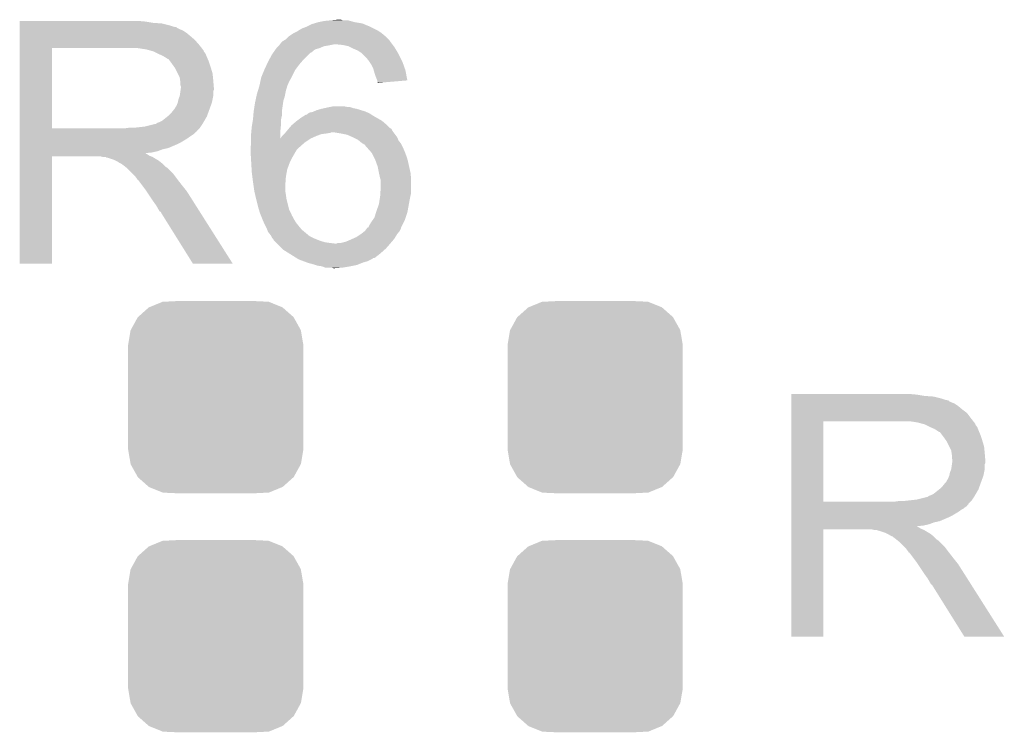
# Model space of a CAD drawing. Extents: x -1.3 to 24.2, y -3.9 to 53.4.
# Tile 24 of 33: x 10.6 to 14.6, y 31.5 to 34.4. Entities that reach past the tile are written whole.
import ezdxf

# ---------------------------------------------------------------- set-up
doc = ezdxf.new("R2010")
doc.units = 0
doc.layers.get('0').update_dxf_attribs({"linetype": 'CONTINUOUS'})
doc.layers.add('DAC_24_CLICK_V100_GTO', color=14, linetype='CONTINUOUS')
doc.layers.add('DAC_24_CLICK_V100_GTS', color=12, linetype='CONTINUOUS')

# ---------------------------------------------------------------- blocks, each defined once
blk = doc.blocks.new('CUSTOM_68')
for points in [[(-0.312264, 0.321732), (-0.26893, 0.360448), (0.312592, 0.321732), (0.268592, 0.360448)], [(-0.26893, 0.360448), (-0.267216, 0.361152), (0.268592, 0.360448), (0.26779, 0.361152)], [(-0.267216, 0.361152), (-0.213724, 0.383108), (0.26779, 0.361152), (0.21312, 0.383108)], [(-0.213724, 0.383108), (-0.20803, 0.383392), (0.21312, 0.383108), (0.212412, 0.383392)], [(-0.20803, 0.383392), (-0.154122, 0.38608), (0.212412, 0.383392), (0.154132, 0.38608)], [(-0.341452, 0.269636), (-0.313432, 0.320688), (0.341702, 0.269636), (0.313176, 0.320688)], [(-0.313432, 0.320688), (-0.312264, 0.321732), (0.313176, 0.320688), (0.312592, 0.321732)], [(-0.35179, 0.21082), (-0.342144, 0.268372), (0.35179, 0.21082), (0.34192, 0.268372)], [(-0.342144, 0.268372), (-0.341452, 0.269636), (0.34192, 0.268372), (0.341702, 0.269636)], [(-0.35179, 0.20955), (-0.35179, 0.21082), (0.35179, 0.20955), (0.35179, 0.21082)], [(-0.35179, -0.20955), (-0.35179, 0.20955), (0.35179, -0.20955), (0.35179, 0.20955)], [(-0.35179, -0.21082), (-0.35179, -0.20955), (0.35179, -0.21082), (0.35179, -0.20955)], [(-0.34192, -0.268358), (-0.35179, -0.21082), (0.342148, -0.268358), (0.35179, -0.21082)], [(-0.341702, -0.269636), (-0.34192, -0.268358), (0.341446, -0.269636), (0.342148, -0.268358)], [(-0.313184, -0.320676), (-0.341702, -0.269636), (0.31344, -0.320676), (0.341446, -0.269636)], [(-0.312594, -0.321732), (-0.313184, -0.320676), (0.312258, -0.321732), (0.31344, -0.320676)], [(-0.268602, -0.36044), (-0.312594, -0.321732), (0.26894, -0.36044), (0.312258, -0.321732)], [(-0.267792, -0.361154), (-0.268602, -0.36044), (0.2672, -0.361154), (0.26894, -0.36044)], [(-0.213136, -0.383104), (-0.267792, -0.361154), (0.213734, -0.383104), (0.2672, -0.361154)], [(-0.212414, -0.383394), (-0.213136, -0.383104), (0.207926, -0.383394), (0.213734, -0.383104)], [(-0.154122, -0.38608), (-0.212414, -0.383394), (0.154132, -0.38608), (0.207926, -0.383394)]]:
    blk.add_solid(points)

msp = doc.modelspace()

# ---------------------------------------------------------------- linework, layer by layer
at = {"layer": 'DAC_24_CLICK_V100_GTO'}
for points in [[(10.642628, 34.37382), (10.64263, 34.37636), (11.14806, 34.37382), (11.12012, 34.37636)], [(10.642628, 34.36874), (10.642628, 34.37382), (11.178538, 34.36874), (11.14806, 34.37382)], [(10.642628, 34.3662), (10.642628, 34.36874), (11.2141, 34.3662), (11.178538, 34.36874)], [(11.824536, 34.366198), (11.841478, 34.37128), (12.019282, 34.366198), (11.9888, 34.37128)], [(11.841478, 34.37128), (11.866878, 34.37636), (11.9888, 34.37128), (11.970176, 34.37636)], [(11.866878, 34.37636), (11.89228, 34.3789), (11.970176, 34.37636), (11.960864, 34.3789)], [(11.89228, 34.3789), (11.920196, 34.381438), (11.940544, 34.3789), (11.932922, 34.381438)], [(11.920196, 34.381438), (11.920218, 34.38144), (11.932922, 34.381438), (11.920218, 34.38144)], [(10.642628, 34.35858), (10.642628, 34.3662), (11.244578, 34.35858), (11.2141, 34.3662)], [(10.642628, 34.3535), (10.642628, 34.35858), (11.259822, 34.3535), (11.244578, 34.35858)], [(10.642628, 34.35096), (10.642628, 34.3535), (11.272522, 34.35096), (11.259822, 34.3535)], [(10.642628, 34.35093), (10.642628, 34.35096), (11.27506, 34.35093), (11.272522, 34.35096)], [(10.642628, 34.348414), (10.642628, 34.35093), (11.275082, 34.348414), (11.27506, 34.35093)], [(10.642628, 34.34334), (10.642628, 34.348414), (11.28522, 34.34334), (11.275082, 34.348414)], [(10.642628, 34.338258), (10.642628, 34.34334), (11.297922, 34.338258), (11.28522, 34.34334)], [(10.642628, 34.3281), (10.642628, 34.338258), (11.31316, 34.3281), (11.297922, 34.338258)], [(10.642628, 34.3154), (10.642628, 34.3281), (11.3284, 34.3154), (11.31316, 34.3281)], [(11.739882, 34.32556), (11.74496, 34.3281), (12.09853, 34.32556), (12.09548, 34.3281)], [(11.74496, 34.3281), (11.755118, 34.33318), (12.09548, 34.3281), (12.08786, 34.33318)], [(11.755118, 34.33318), (11.763238, 34.338258), (12.08786, 34.33318), (12.080242, 34.338258)], [(11.763238, 34.338258), (11.77543, 34.34588), (12.080242, 34.338258), (12.065, 34.34588)], [(11.77543, 34.34588), (11.79576, 34.3535), (12.065, 34.34588), (12.04976, 34.3535)], [(11.79576, 34.3535), (11.816082, 34.363662), (12.04976, 34.3535), (12.02537, 34.363662)], [(11.816082, 34.363662), (11.824536, 34.366198), (12.02537, 34.363662), (12.019282, 34.366198)], [(10.642626, 34.30016), (10.642628, 34.3154), (11.346182, 34.30016), (11.3284, 34.3154)], [(10.642626, 34.279842), (10.642626, 34.30016), (11.36396, 34.279842), (11.346182, 34.30016)], [(11.68781, 34.28238), (11.691622, 34.28746), (12.139296, 34.28238), (12.135486, 34.28746)], [(11.691622, 34.28746), (11.69416, 34.29), (12.135486, 34.28746), (12.13358, 34.29)], [(11.69416, 34.29), (11.699242, 34.295082), (12.13358, 34.29), (12.130192, 34.295082)], [(11.699242, 34.295082), (11.703472, 34.29762), (12.130192, 34.295082), (12.1285, 34.29762)], [(11.703472, 34.29762), (11.711942, 34.302702), (12.1285, 34.29762), (12.123418, 34.302702)], [(11.711942, 34.302702), (11.72464, 34.3154), (12.123418, 34.302702), (12.11072, 34.3154)], [(11.72464, 34.3154), (11.724642, 34.315402), (12.11072, 34.3154), (12.110718, 34.315402)], [(11.724642, 34.315402), (11.739882, 34.32556), (12.110718, 34.315402), (12.09853, 34.32556)], [(10.642616, 33.944586), (10.642626, 34.267112), (10.772144, 33.944586), (10.772142, 34.267112)], [(10.642626, 34.26714), (10.642626, 34.279842), (11.373842, 34.26714), (11.36396, 34.279842)], [(10.642626, 34.267112), (10.642626, 34.26714), (10.772142, 34.267112), (11.07948, 34.26714)], [(11.150602, 34.26206), (11.117582, 34.26714), (11.377792, 34.26206), (11.373842, 34.26714)], [(11.169214, 34.256984), (11.150602, 34.26206), (11.38174, 34.256984), (11.377792, 34.26206)], [(11.17854, 34.25444), (11.169214, 34.256984), (11.381744, 34.25444), (11.38174, 34.256984)], [(11.178552, 34.254434), (11.17854, 34.25444), (11.381744, 34.254434), (11.381744, 34.25444)], [(11.198844, 34.244288), (11.178552, 34.254434), (11.38936, 34.244288), (11.381744, 34.254434)], [(11.656062, 34.241742), (11.66139, 34.249354), (11.803382, 34.241742), (11.810994, 34.249354)], [(11.66139, 34.249354), (11.661394, 34.24936), (11.810994, 34.249354), (11.813542, 34.24936)], [(11.661394, 34.24936), (11.670282, 34.262058), (11.813542, 34.24936), (11.828778, 34.262058)], [(11.670282, 34.262058), (11.673838, 34.267138), (11.828778, 34.262058), (11.84656, 34.267138)], [(11.673838, 34.267138), (11.673842, 34.267142), (11.84656, 34.267138), (11.846568, 34.267142)], [(11.673842, 34.267142), (11.681456, 34.274758), (11.846568, 34.267142), (11.864338, 34.274758)], [(11.681456, 34.274758), (11.683998, 34.2773), (11.864338, 34.274758), (11.87958, 34.2773)], [(11.683998, 34.2773), (11.684, 34.277302), (11.87958, 34.2773), (11.879588, 34.277302)], [(11.684, 34.277302), (11.68781, 34.28238), (11.879588, 34.277302), (11.904978, 34.28238)], [(11.940538, 34.27984), (11.915142, 34.28238), (12.141202, 34.27984), (12.139296, 34.28238)], [(11.963398, 34.274762), (11.940538, 34.27984), (12.14501, 34.274762), (12.141202, 34.27984)], [(11.973566, 34.269678), (11.963398, 34.274762), (12.148822, 34.269678), (12.14501, 34.274762)], [(11.98372, 34.2646), (11.973566, 34.269678), (12.15187, 34.2646), (12.148822, 34.269678)], [(12.001508, 34.25698), (11.98372, 34.2646), (12.156442, 34.25698), (12.15187, 34.2646)], [(12.01674, 34.24682), (12.001508, 34.25698), (12.162538, 34.24682), (12.156442, 34.25698)], [(11.19886, 34.24428), (11.198844, 34.244288), (11.389364, 34.24428), (11.38936, 34.244288)], [(11.21664, 34.23666), (11.19886, 34.24428), (11.39241, 34.23666), (11.389364, 34.24428)], [(11.22511, 34.23158), (11.21664, 34.23666), (11.39444, 34.23158), (11.39241, 34.23666)], [(11.22934, 34.229042), (11.22511, 34.23158), (11.395528, 34.229042), (11.39444, 34.23158)], [(11.236964, 34.22396), (11.22934, 34.229042), (11.397706, 34.22396), (11.395528, 34.229042)], [(11.239504, 34.223952), (11.236964, 34.22396), (11.39771, 34.223952), (11.397706, 34.22396)], [(11.24712, 34.2138), (11.239504, 34.223952), (11.40206, 34.2138), (11.39771, 34.223952)], [(11.25474, 34.20364), (11.24712, 34.2138), (11.405448, 34.20364), (11.40206, 34.2138)], [(11.634958, 34.201102), (11.64082, 34.2138), (11.76528, 34.201102), (11.776164, 34.2138)], [(11.64082, 34.2138), (11.64359, 34.21888), (11.776164, 34.2138), (11.78052, 34.21888)], [(11.64359, 34.21888), (11.656062, 34.241742), (11.78052, 34.21888), (11.803382, 34.241742)], [(12.01928, 34.24428), (12.01674, 34.24682), (12.16406, 34.24428), (12.162538, 34.24682)], [(12.03452, 34.22904), (12.01928, 34.24428), (12.17168, 34.22904), (12.16406, 34.24428)], [(12.04468, 34.21634), (12.03452, 34.22904), (12.17803, 34.21634), (12.17168, 34.22904)], [(12.046376, 34.213798), (12.04468, 34.21634), (12.1793, 34.213798), (12.17803, 34.21634)], [(12.054838, 34.201102), (12.046376, 34.213798), (12.183836, 34.201102), (12.1793, 34.213798)], [(11.263808, 34.19094), (11.25474, 34.20364), (11.40968, 34.19094), (11.405448, 34.20364)], [(11.26744, 34.18585), (11.263808, 34.19094), (11.411208, 34.18585), (11.40968, 34.19094)], [(11.277598, 34.165538), (11.26744, 34.18585), (11.4173, 34.165538), (11.411208, 34.18585)], [(11.614996, 34.15538), (11.625578, 34.180778), (11.73734, 34.15538), (11.75004, 34.180778)], [(11.625578, 34.180778), (11.62558, 34.18078), (11.75004, 34.180778), (11.75004, 34.18078)], [(11.62558, 34.18078), (11.634958, 34.201102), (11.75004, 34.18078), (11.76528, 34.201102)], [(12.06246, 34.18586), (12.054838, 34.201102), (12.189278, 34.18586), (12.183836, 34.201102)], [(12.064638, 34.178238), (12.06246, 34.18586), (12.192, 34.178238), (12.189278, 34.18586)], [(12.06754, 34.16808), (12.064638, 34.178238), (12.193898, 34.16808), (12.192, 34.178238)], [(11.28522, 34.150296), (11.277598, 34.165538), (11.418826, 34.150296), (11.4173, 34.165538)], [(11.286672, 34.14014), (11.28522, 34.150296), (11.41984, 34.14014), (11.418826, 34.150296)], [(11.28776, 34.132518), (11.286672, 34.14014), (11.420476, 34.132518), (11.41984, 34.14014)], [(11.287762, 34.119818), (11.28776, 34.132518), (11.421534, 34.119818), (11.420476, 34.132518)], [(11.60798, 34.127434), (11.612882, 34.150302), (11.7221, 34.127434), (11.73457, 34.150302)], [(11.612882, 34.150302), (11.614996, 34.15538), (11.73457, 34.150302), (11.73734, 34.15538)], [(12.07262, 34.152838), (12.06754, 34.16808), (12.196744, 34.152838), (12.193898, 34.16808)], [(12.077698, 34.140142), (12.07262, 34.152838), (12.199114, 34.140142), (12.196744, 34.152838)], [(12.078336, 34.137598), (12.077698, 34.140142), (12.199588, 34.137598), (12.199114, 34.140142)], [(12.08024, 34.129982), (12.078336, 34.137598), (12.109822, 34.129982), (12.199588, 34.137598)], [(12.08024, 34.127472), (12.08024, 34.129982), (12.08024, 34.127472), (12.109822, 34.129982)], [(11.285218, 34.074098), (11.28812, 34.094416), (11.41984, 34.074098), (11.41984, 34.094416)], [(11.2903, 34.112196), (11.287762, 34.119818), (11.42217, 34.112196), (11.421534, 34.119818)], [(11.28812, 34.094416), (11.288846, 34.099496), (11.41984, 34.094416), (11.422378, 34.099496)], [(11.288846, 34.099496), (11.2903, 34.10966), (11.422378, 34.099496), (11.422378, 34.10966)], [(11.2903, 34.109662), (11.2903, 34.112196), (11.42238, 34.109662), (11.42217, 34.112196)], [(11.2903, 34.10966), (11.2903, 34.109662), (11.422378, 34.10966), (11.42238, 34.109662)], [(11.5951, 34.081718), (11.599788, 34.096958), (11.70889, 34.081718), (11.71194, 34.096958)], [(11.599788, 34.096958), (11.602134, 34.104582), (11.71194, 34.096958), (11.71448, 34.104582)], [(11.602134, 34.104582), (11.605258, 34.114738), (11.71448, 34.104582), (11.717018, 34.114738)], [(11.605258, 34.114738), (11.60526, 34.11474), (11.717018, 34.114738), (11.717018, 34.11474)], [(11.60526, 34.11474), (11.607436, 34.124896), (11.717018, 34.11474), (11.722098, 34.124896)], [(11.607436, 34.124896), (11.60798, 34.127434), (11.722098, 34.124896), (11.7221, 34.127434)], [(11.277598, 34.0487), (11.28014, 34.061398), (11.414758, 34.0487), (11.417298, 34.061398)], [(11.28014, 34.061398), (11.285218, 34.074098), (11.417298, 34.061398), (11.41984, 34.074098)], [(11.58748, 34.04616), (11.589656, 34.056318), (11.700328, 34.04616), (11.70178, 34.056318)], [(11.589656, 34.056318), (11.592922, 34.07156), (11.70178, 34.056318), (11.706858, 34.07156)], [(11.592922, 34.07156), (11.5951, 34.081718), (11.706858, 34.07156), (11.70889, 34.081718)], [(11.2522, 34.00806), (11.262358, 34.020758), (11.39998, 34.00806), (11.404598, 34.020758)], [(11.262358, 34.020758), (11.264898, 34.0233), (11.404598, 34.020758), (11.405522, 34.0233)], [(11.264898, 34.0233), (11.26744, 34.028378), (11.405522, 34.0233), (11.407368, 34.028378)], [(11.26744, 34.028378), (11.272518, 34.03599), (11.407368, 34.028378), (11.410136, 34.03599)], [(11.272518, 34.03599), (11.277598, 34.048698), (11.410136, 34.03599), (11.414756, 34.048698)], [(11.277598, 34.048698), (11.277598, 34.0487), (11.414756, 34.048698), (11.414758, 34.0487)], [(11.58134, 34.000438), (11.5824, 34.01314), (11.6967, 34.000438), (11.6967, 34.01314)], [(11.5824, 34.01314), (11.583572, 34.020758), (11.6967, 34.01314), (11.6967, 34.020758)], [(11.583572, 34.020758), (11.58748, 34.04616), (11.6967, 34.020758), (11.700328, 34.04616)], [(11.818622, 34.010602), (11.824542, 34.01314), (12.035364, 34.010602), (12.029442, 34.01314)], [(11.824542, 34.01314), (11.8364, 34.018222), (12.029442, 34.01314), (12.012926, 34.018222)], [(11.8364, 34.018222), (11.854178, 34.0233), (12.012926, 34.018222), (11.996422, 34.0233)], [(11.854178, 34.0233), (11.865608, 34.02584), (11.996422, 34.0233), (11.983722, 34.02584)], [(11.865608, 34.02584), (11.87704, 34.02838), (11.983722, 34.02584), (11.9761, 34.02838)], [(11.87704, 34.02838), (11.88973, 34.030918), (11.9761, 34.02838), (11.968482, 34.030918)], [(11.88973, 34.030918), (11.88974, 34.03092), (11.968482, 34.030918), (11.958322, 34.03092)], [(11.88974, 34.03092), (11.902442, 34.03346), (11.958322, 34.03092), (11.945622, 34.03346)], [(11.203938, 33.96996), (11.21409, 33.975038), (11.381106, 33.96996), (11.384068, 33.975038)], [(11.21409, 33.975038), (11.236322, 33.992818), (11.384068, 33.975038), (11.39444, 33.992818)], [(11.236322, 33.992818), (11.239498, 33.995358), (11.39444, 33.992818), (11.395362, 33.995358)], [(11.239498, 33.995358), (11.2522, 34.00806), (11.395362, 33.995358), (11.39998, 34.00806)], [(11.575202, 33.95472), (11.579012, 33.977578), (11.69162, 33.95472), (11.69162, 33.977578)], [(11.579012, 33.977578), (11.57986, 33.982658), (11.69162, 33.977578), (11.692748, 33.982658)], [(11.57986, 33.982658), (11.58134, 34.000438), (11.692748, 33.982658), (11.6967, 34.000438)], [(11.737762, 33.959802), (11.752578, 33.9725), (12.1158, 33.959802), (12.100978, 33.9725)], [(11.752578, 33.9725), (11.755964, 33.97504), (12.100978, 33.9725), (12.098012, 33.97504)], [(11.755964, 33.97504), (11.7729, 33.98774), (12.098012, 33.97504), (12.075794, 33.98774)], [(11.7729, 33.98774), (11.785092, 33.995362), (12.075794, 33.98774), (12.062458, 33.995362)], [(11.785092, 33.995362), (11.793216, 34.00044), (12.062458, 33.995362), (12.05484, 34.00044)], [(11.793216, 34.00044), (11.795766, 34.000446), (12.05484, 34.00044), (12.054832, 34.000446)], [(11.795766, 34.000446), (11.7983, 34.00298), (12.054832, 34.000446), (12.05103, 34.00298)], [(11.7983, 34.00298), (11.802102, 34.005518), (12.05103, 34.00298), (12.047222, 34.005518)], [(11.802102, 34.005518), (11.805914, 34.008062), (12.047222, 34.005518), (12.041288, 34.008062)], [(11.805914, 34.008062), (11.818622, 34.010602), (12.041288, 34.008062), (12.035364, 34.010602)], [(10.642616, 33.94456), (10.642616, 33.944586), (11.061698, 33.94456), (10.772144, 33.944586)], [(10.642616, 33.934402), (10.642616, 33.94456), (11.3538, 33.934402), (11.363958, 33.94456)], [(10.642616, 33.93186), (10.642616, 33.934402), (11.35377, 33.93186), (11.3538, 33.934402)], [(10.642616, 33.931854), (10.642616, 33.93186), (11.351254, 33.931854), (11.35377, 33.93186)], [(10.642616, 33.9217), (10.642616, 33.931854), (11.3411, 33.9217), (11.351254, 33.931854)], [(11.061698, 33.94456), (11.079464, 33.947098), (11.363958, 33.94456), (11.366498, 33.947098)], [(11.079464, 33.947098), (11.07948, 33.9471), (11.366498, 33.947098), (11.366498, 33.9471)], [(11.099798, 33.9471), (11.145518, 33.95218), (11.366498, 33.9471), (11.369886, 33.95218)], [(11.145518, 33.95218), (11.186158, 33.96234), (11.369886, 33.95218), (11.376662, 33.96234)], [(11.188696, 33.96234), (11.196308, 33.967418), (11.376662, 33.96234), (11.379624, 33.967418)], [(11.196308, 33.967418), (11.203938, 33.96996), (11.379624, 33.967418), (11.381106, 33.96996)], [(11.572702, 33.929322), (11.57478, 33.95218), (11.68908, 33.929322), (11.691364, 33.95218)], [(11.57478, 33.95218), (11.575202, 33.95472), (11.691364, 33.95218), (11.69162, 33.95472)], [(11.711092, 33.92932), (11.71744, 33.936938), (12.14374, 33.92932), (12.138662, 33.936938)], [(11.71744, 33.936938), (11.71956, 33.93948), (12.138662, 33.936938), (12.137392, 33.93948)], [(11.71956, 33.93948), (11.721732, 33.942016), (12.137392, 33.93948), (12.136122, 33.942016)], [(11.721732, 33.942016), (11.723908, 33.944554), (12.136122, 33.942016), (12.133586, 33.944554)], [(11.723908, 33.944554), (11.723912, 33.94456), (12.133586, 33.944554), (12.131038, 33.94456)], [(11.723912, 33.94456), (11.7348, 33.957262), (12.131038, 33.94456), (12.11834, 33.957262)], [(11.7348, 33.957262), (11.737762, 33.959802), (12.11834, 33.957262), (12.1158, 33.959802)], [(10.642614, 33.91154), (10.642616, 33.9217), (11.32586, 33.91154), (11.3411, 33.9217)], [(10.642614, 33.903918), (10.642614, 33.91154), (11.315698, 33.903918), (11.32586, 33.91154)], [(10.642614, 33.88868), (10.642614, 33.903918), (11.2903, 33.88868), (11.315698, 33.903918)], [(11.57224, 33.92424), (11.572702, 33.929322), (11.689092, 33.92424), (11.68908, 33.929322)], [(11.57224, 33.903964), (11.57224, 33.92424), (11.689134, 33.903964), (11.689092, 33.92424)], [(11.57224, 33.90392), (11.57224, 33.903964), (11.811, 33.90392), (11.811098, 33.903964)], [(11.57224, 33.88868), (11.57224, 33.90392), (11.78814, 33.88868), (11.811, 33.90392)], [(11.689134, 33.903964), (11.69162, 33.90646), (11.811098, 33.903964), (11.816714, 33.90646)], [(11.69162, 33.90646), (11.6967, 33.91408), (11.816714, 33.90646), (11.83386, 33.91408)], [(11.6967, 33.91408), (11.696702, 33.914082), (11.83386, 33.91408), (11.833864, 33.914082)], [(11.696702, 33.914082), (11.70432, 33.9217), (11.833864, 33.914082), (11.854182, 33.9217)], [(11.70432, 33.9217), (11.70686, 33.92424), (11.854182, 33.9217), (11.8745, 33.92424)], [(11.70686, 33.92424), (11.708978, 33.926782), (11.8745, 33.92424), (11.889742, 33.926782)], [(11.708978, 33.926782), (11.711092, 33.92932), (11.889742, 33.926782), (11.894824, 33.92932)], [(11.93292, 33.92424), (11.902438, 33.92932), (12.147552, 33.92424), (12.14374, 33.92932)], [(11.958322, 33.919158), (11.93292, 33.92424), (12.151366, 33.919158), (12.147552, 33.92424)], [(11.981162, 33.909008), (11.958322, 33.919158), (12.15898, 33.909008), (12.151366, 33.919158)], [(11.98118, 33.909), (11.981162, 33.909008), (12.158984, 33.909), (12.15898, 33.909008)], [(12.001498, 33.89884), (11.98118, 33.909), (12.16305, 33.89884), (12.158984, 33.909)], [(12.004538, 33.896308), (12.001498, 33.89884), (12.164062, 33.896308), (12.16305, 33.89884)], [(12.016742, 33.886138), (12.004538, 33.896308), (12.172192, 33.886138), (12.164062, 33.896308)], [(10.642612, 33.85312), (10.642614, 33.860738), (11.196318, 33.85312), (11.216638, 33.860738)], [(10.642612, 33.84804), (10.642612, 33.85312), (11.173458, 33.84804), (11.196318, 33.85312)], [(10.642614, 33.88106), (10.642614, 33.88868), (11.27506, 33.88106), (11.2903, 33.88868)], [(10.642614, 33.86582), (10.642614, 33.88106), (11.239498, 33.86582), (11.27506, 33.88106)], [(10.642614, 33.860738), (10.642614, 33.86582), (11.216638, 33.860738), (11.239498, 33.86582)], [(11.5697, 33.868362), (11.57224, 33.883602), (11.765282, 33.868362), (11.782426, 33.883602)], [(11.5697, 33.86836), (11.5697, 33.868362), (11.76528, 33.86836), (11.765282, 33.868362)], [(11.5697, 33.858202), (11.5697, 33.86836), (11.755122, 33.858202), (11.76528, 33.86836)], [(11.5697, 33.855658), (11.5697, 33.858202), (11.753594, 33.855658), (11.755122, 33.858202)], [(11.570298, 33.8455), (11.5697, 33.855658), (11.7475, 33.8455), (11.753594, 33.855658)], [(11.57224, 33.883602), (11.57224, 33.88868), (11.782426, 33.883602), (11.78814, 33.88868)], [(12.020976, 33.883598), (12.016742, 33.886138), (12.174222, 33.883598), (12.172192, 33.886138)], [(12.029442, 33.878518), (12.020976, 33.883598), (12.176762, 33.878518), (12.174222, 33.883598)], [(12.034522, 33.870898), (12.029442, 33.878518), (12.180572, 33.870898), (12.176762, 33.878518)], [(12.03706, 33.86836), (12.034522, 33.870898), (12.18184, 33.86836), (12.180572, 33.870898)], [(12.05286, 33.85058), (12.03706, 33.86836), (12.18946, 33.85058), (12.18184, 33.86836)], [(10.6426, 33.40103), (10.642612, 33.83277), (10.77211, 33.40103), (10.77214, 33.83277)], [(10.642612, 33.84545), (10.642612, 33.84804), (11.1481, 33.84545), (11.173458, 33.84804)], [(10.642612, 33.842958), (10.642612, 33.84545), (11.150604, 33.842958), (11.1481, 33.84545)], [(10.642612, 33.840418), (10.642612, 33.842958), (11.155682, 33.840418), (11.150604, 33.842958)], [(10.642612, 33.83534), (10.642612, 33.840418), (11.163292, 33.83534), (11.155682, 33.840418)], [(10.642612, 33.8328), (10.642612, 33.83534), (11.169648, 33.8328), (11.163292, 33.83534)], [(10.642612, 33.83277), (10.642612, 33.8328), (10.77214, 33.83277), (10.965178, 33.8328)], [(10.975338, 33.83026), (10.965178, 33.8328), (11.176002, 33.83026), (11.169648, 33.8328)], [(10.990574, 33.827726), (10.988042, 33.83026), (11.180226, 33.827726), (11.176002, 33.83026)], [(10.993116, 33.82772), (10.990574, 33.827726), (11.180236, 33.82772), (11.180226, 33.827726)], [(11.023598, 33.81756), (10.993116, 33.82772), (11.197168, 33.81756), (11.180236, 33.82772)], [(11.028678, 33.81502), (11.023598, 33.81756), (11.2014, 33.81502), (11.197168, 33.81756)], [(11.033758, 33.81248), (11.028678, 33.81502), (11.204576, 33.81248), (11.2014, 33.81502)], [(11.571344, 33.827718), (11.570298, 33.8455), (11.73734, 33.827718), (11.7475, 33.8455)], [(11.57254, 33.8074), (11.571344, 33.827718), (11.72718, 33.8074), (11.73734, 33.827718)], [(12.057382, 33.84549), (12.05286, 33.85058), (12.19137, 33.84549), (12.18946, 33.85058)], [(12.064998, 33.830262), (12.057382, 33.84549), (12.197078, 33.830262), (12.19137, 33.84549)], [(12.07008, 33.820098), (12.064998, 33.830262), (12.199984, 33.820098), (12.197078, 33.830262)], [(12.07285, 33.812482), (12.07008, 33.820098), (12.20216, 33.812482), (12.199984, 33.820098)], [(11.041378, 33.807402), (11.033758, 33.81248), (11.210924, 33.807402), (11.204576, 33.81248)], [(11.046456, 33.804862), (11.041378, 33.807402), (11.214098, 33.804862), (11.210924, 33.807402)], [(11.049002, 33.80486), (11.046456, 33.804862), (11.2141, 33.80486), (11.214098, 33.804862)], [(11.05154, 33.802322), (11.049002, 33.80486), (11.216638, 33.802322), (11.2141, 33.80486)], [(11.0617, 33.7947), (11.05154, 33.802322), (11.22426, 33.7947), (11.216638, 33.802322)], [(11.064876, 33.79216), (11.0617, 33.7947), (11.2268, 33.79216), (11.22426, 33.7947)], [(11.071228, 33.787078), (11.064876, 33.79216), (11.234422, 33.787078), (11.2268, 33.79216)], [(11.074398, 33.784542), (11.071228, 33.787078), (11.236958, 33.784542), (11.234422, 33.787078)], [(11.097262, 33.761678), (11.074398, 33.784542), (11.25982, 33.761678), (11.236958, 33.784542)], [(11.574184, 33.77946), (11.57254, 33.8074), (11.717022, 33.77946), (11.72718, 33.8074)], [(11.57478, 33.7693), (11.574184, 33.77946), (11.715172, 33.7693), (11.717022, 33.77946)], [(12.08024, 33.792158), (12.07285, 33.812482), (12.206678, 33.792158), (12.20216, 33.812482)], [(12.08532, 33.76676), (12.08024, 33.792158), (12.21232, 33.76676), (12.206678, 33.792158)], [(11.104878, 33.75406), (11.097262, 33.761678), (11.265536, 33.75406), (11.25982, 33.761678)], [(11.112498, 33.743892), (11.104878, 33.75406), (11.273162, 33.743892), (11.265536, 33.75406)], [(11.11377, 33.74136), (11.112498, 33.743892), (11.27506, 33.74136), (11.273162, 33.743892)], [(11.115034, 33.738842), (11.11377, 33.74136), (11.27702, 33.738842), (11.27506, 33.74136)], [(11.11757, 33.73882), (11.115034, 33.738842), (11.277036, 33.73882), (11.27702, 33.738842)], [(11.132816, 33.7185), (11.11757, 33.73882), (11.29284, 33.7185), (11.277036, 33.73882)], [(11.577004, 33.751522), (11.57478, 33.7693), (11.71194, 33.751522), (11.715172, 33.7693)], [(11.57986, 33.72866), (11.577004, 33.751522), (11.710306, 33.72866), (11.71194, 33.751522)], [(12.085322, 33.766758), (12.08532, 33.76676), (12.21232, 33.766758), (12.21232, 33.76676)], [(12.090402, 33.7439), (12.085322, 33.766758), (12.214608, 33.7439), (12.21232, 33.766758)], [(12.091248, 33.741362), (12.090402, 33.7439), (12.21486, 33.741362), (12.214608, 33.7439)], [(12.09294, 33.736276), (12.091248, 33.741362), (12.21486, 33.736276), (12.21486, 33.741362)], [(12.09294, 33.71088), (12.09294, 33.736276), (12.21486, 33.71088), (12.21486, 33.736276)], [(11.14806, 33.69818), (11.132816, 33.7185), (11.309096, 33.69818), (11.29284, 33.7185)], [(11.151448, 33.693098), (11.14806, 33.69818), (11.31316, 33.693098), (11.309096, 33.69818)], [(11.581676, 33.71596), (11.57986, 33.72866), (11.7094, 33.71596), (11.710306, 33.72866)], [(11.58494, 33.693102), (11.581676, 33.71596), (11.7094, 33.693102), (11.7094, 33.71596)], [(12.091246, 33.685478), (12.09294, 33.71088), (12.21486, 33.685478), (12.21486, 33.71088)], [(11.170074, 33.66516), (11.151448, 33.693098), (11.33094, 33.66516), (11.31316, 33.693098)], [(11.17854, 33.65246), (11.170074, 33.66516), (11.338998, 33.65246), (11.33094, 33.66516)], [(11.58494, 33.6931), (11.58494, 33.693102), (11.709402, 33.6931), (11.7094, 33.693102)], [(11.588458, 33.67786), (11.58494, 33.6931), (11.71194, 33.67786), (11.709402, 33.6931)], [(11.59256, 33.660082), (11.588458, 33.67786), (11.71448, 33.660082), (11.71194, 33.67786)], [(11.59256, 33.66008), (11.59256, 33.660082), (11.714482, 33.66008), (11.71448, 33.660082)], [(11.60018, 33.6296), (11.59256, 33.66008), (11.7221, 33.6296), (11.714482, 33.66008)], [(12.085318, 33.639758), (12.088836, 33.66262), (12.205622, 33.639758), (12.20978, 33.66262)], [(12.088836, 33.66262), (12.0904, 33.67278), (12.20978, 33.66262), (12.212036, 33.67278)], [(12.0904, 33.67278), (12.091246, 33.685478), (12.212036, 33.67278), (12.21486, 33.685478)], [(11.19124, 33.634682), (11.17854, 33.65246), (11.350276, 33.634682), (11.338998, 33.65246)], [(11.2014, 33.616898), (11.19124, 33.634682), (11.361558, 33.616898), (11.350276, 33.634682)], [(11.203946, 33.611826), (11.2014, 33.616898), (11.364776, 33.611826), (11.361558, 33.616898)], [(11.603228, 33.619442), (11.60018, 33.6296), (11.724638, 33.619442), (11.7221, 33.6296)], [(11.6078, 33.604198), (11.603228, 33.619442), (11.732262, 33.604198), (11.724638, 33.619442)], [(12.07516, 33.61182), (12.085318, 33.639758), (12.200542, 33.61182), (12.205622, 33.639758)], [(11.209014, 33.609274), (11.203946, 33.611826), (11.366396, 33.609274), (11.364776, 33.611826)], [(11.211562, 33.6042), (11.209014, 33.609274), (11.369614, 33.6042), (11.366396, 33.609274)], [(11.338566, 33.40101), (11.211562, 33.6042), (11.498518, 33.40101), (11.369614, 33.6042)], [(11.60983, 33.599124), (11.6078, 33.604198), (11.734798, 33.599124), (11.732262, 33.604198)], [(11.610846, 33.596584), (11.60983, 33.599124), (11.7348, 33.596584), (11.734798, 33.599124)], [(11.613896, 33.588962), (11.610846, 33.596584), (11.739878, 33.588962), (11.7348, 33.596584)], [(11.61796, 33.5788), (11.613896, 33.588962), (11.74496, 33.5788), (11.739878, 33.588962)], [(11.623402, 33.566102), (11.61796, 33.5788), (11.752578, 33.566102), (11.74496, 33.5788)], [(12.05484, 33.568642), (12.060284, 33.57626), (12.18565, 33.568642), (12.18946, 33.57626)], [(12.060284, 33.57626), (12.067538, 33.58641), (12.18946, 33.57626), (12.192842, 33.58641)], [(12.067538, 33.58641), (12.073634, 33.606738), (12.192842, 33.58641), (12.199618, 33.606738)], [(12.073634, 33.606738), (12.07516, 33.61182), (12.199618, 33.606738), (12.200542, 33.61182)], [(11.62558, 33.56102), (11.623402, 33.566102), (11.756644, 33.56102), (11.752578, 33.566102)], [(11.62939, 33.5534), (11.62558, 33.56102), (11.76274, 33.5534), (11.756644, 33.56102)], [(11.63574, 33.5407), (11.62939, 33.5534), (11.773324, 33.5407), (11.76274, 33.5534)], [(11.636756, 33.538162), (11.63574, 33.5407), (11.775438, 33.538162), (11.773324, 33.5407)], [(11.64082, 33.528002), (11.636756, 33.538162), (11.787632, 33.528002), (11.775438, 33.538162)], [(12.029444, 33.533088), (12.037056, 33.543228), (12.16914, 33.533088), (12.174212, 33.543228)], [(12.037056, 33.543236), (12.037066, 33.545758), (12.174218, 33.543236), (12.174218, 33.545758)], [(12.037056, 33.543228), (12.037056, 33.543236), (12.174212, 33.543228), (12.174218, 33.543236)], [(12.037066, 33.545758), (12.040318, 33.545776), (12.174218, 33.545758), (12.17422, 33.545776)], [(12.040318, 33.545776), (12.042126, 33.545786), (12.17422, 33.545776), (12.174224, 33.545786)], [(12.042126, 33.545786), (12.04722, 33.55594), (12.174224, 33.545786), (12.1793, 33.55594)], [(12.04722, 33.55594), (12.05484, 33.568642), (12.1793, 33.55594), (12.18565, 33.568642)], [(11.65098, 33.515292), (11.64082, 33.528002), (11.802884, 33.515292), (11.787632, 33.528002)], [(11.652248, 33.51276), (11.65098, 33.515292), (11.805922, 33.51276), (11.802884, 33.515292)], [(11.656058, 33.505144), (11.652248, 33.51276), (11.821154, 33.505144), (11.805922, 33.51276)], [(11.658598, 33.5026), (11.656058, 33.505144), (11.82624, 33.5026), (11.821154, 33.505144)], [(11.661138, 33.500052), (11.658598, 33.5026), (11.83261, 33.500052), (11.82624, 33.5026)], [(11.663678, 33.494984), (11.661138, 33.500052), (11.84528, 33.494984), (11.83261, 33.500052)], [(11.953238, 33.4899), (11.97102, 33.49752), (12.137572, 33.4899), (12.144104, 33.49752)], [(11.97102, 33.49752), (11.97673, 33.500058), (12.144104, 33.49752), (12.14628, 33.500058)], [(11.97673, 33.500058), (11.99388, 33.50768), (12.14628, 33.500058), (12.151042, 33.50768)], [(11.99388, 33.50768), (12.012926, 33.520378), (12.151042, 33.50768), (12.15898, 33.520378)], [(12.012926, 33.520378), (12.01674, 33.52292), (12.15898, 33.520378), (12.161012, 33.52292)], [(12.01674, 33.52292), (12.029438, 33.533078), (12.161012, 33.52292), (12.169132, 33.533078)], [(12.029438, 33.533078), (12.029444, 33.533088), (12.169132, 33.533078), (12.16914, 33.533088)], [(11.666222, 33.49244), (11.663678, 33.494984), (11.851638, 33.49244), (11.84528, 33.494984)], [(11.671302, 33.48736), (11.666222, 33.49244), (11.869418, 33.48736), (11.851638, 33.49244)], [(11.673842, 33.48482), (11.671302, 33.48736), (11.8872, 33.48482), (11.869418, 33.48736)], [(11.676382, 33.48228), (11.673842, 33.48482), (11.90752, 33.48228), (11.8872, 33.48482)], [(11.696702, 33.46196), (11.676382, 33.48228), (12.11326, 33.46196), (12.13104, 33.48228)], [(11.701778, 33.456882), (11.696702, 33.46196), (12.107546, 33.456882), (12.11326, 33.46196)], [(11.915136, 33.48228), (11.920216, 33.484818), (12.13104, 33.48228), (12.133214, 33.484818)], [(11.920216, 33.484818), (11.932918, 33.48482), (12.133214, 33.484818), (12.133216, 33.48482)], [(11.932918, 33.48482), (11.953238, 33.4899), (12.133216, 33.48482), (12.137572, 33.4899)], [(11.726162, 33.441642), (11.701778, 33.456882), (12.090402, 33.441642), (12.107546, 33.456882)], [(11.754614, 33.42386), (11.726162, 33.441642), (12.067544, 33.42386), (12.090402, 33.441642)], [(11.754624, 33.423854), (11.754614, 33.42386), (12.062454, 33.423854), (12.067544, 33.42386)], [(11.758682, 33.421318), (11.754624, 33.423854), (12.059916, 33.421318), (12.062454, 33.423854)], [(11.762738, 33.418782), (11.758682, 33.421318), (12.054844, 33.418782), (12.059916, 33.421318)], [(11.78307, 33.411158), (11.762738, 33.418782), (12.039598, 33.411158), (12.054844, 33.418782)], [(10.77211, 33.401), (10.6426, 33.40103), (10.77211, 33.401), (10.77211, 33.40103)], [(11.498524, 33.401), (11.498518, 33.40101), (11.498524, 33.401), (11.338566, 33.40101)], [(11.79661, 33.40608), (11.78307, 33.411158), (12.021818, 33.40608), (12.039598, 33.411158)], [(11.803378, 33.403542), (11.79661, 33.40608), (12.015472, 33.403542), (12.021818, 33.40608)], [(11.8237, 33.398458), (11.803378, 33.403542), (12.002762, 33.398458), (12.015472, 33.403542)], [(11.83132, 33.39592), (11.8237, 33.398458), (11.996418, 33.39592), (12.002762, 33.398458)], [(11.838938, 33.393382), (11.83132, 33.39592), (11.983728, 33.393382), (11.996418, 33.39592)], [(11.856716, 33.39084), (11.838938, 33.393382), (11.97102, 33.39084), (11.983728, 33.393382)], [(11.869416, 33.385762), (11.856716, 33.39084), (11.940552, 33.385762), (11.97102, 33.39084)], [(11.894816, 33.38576), (11.869416, 33.385762), (11.940542, 33.38576), (11.940552, 33.385762)], [(11.902438, 33.383222), (11.894816, 33.38576), (11.907548, 33.383222), (11.940542, 33.38576)], [(11.907522, 33.38322), (11.902438, 33.383222), (11.907522, 33.38322), (11.907548, 33.383222)], [(13.741428, 32.87522), (13.74143, 32.87776), (14.24686, 32.87522), (14.21892, 32.87776)], [(13.741428, 32.87014), (13.741428, 32.87522), (14.277338, 32.87014), (14.24686, 32.87522)], [(13.741428, 32.8676), (13.741428, 32.87014), (14.3129, 32.8676), (14.277338, 32.87014)], [(13.741428, 32.85998), (13.741428, 32.8676), (14.343378, 32.85998), (14.3129, 32.8676)], [(13.741428, 32.8549), (13.741428, 32.85998), (14.358622, 32.8549), (14.343378, 32.85998)], [(13.741428, 32.85236), (13.741428, 32.8549), (14.371322, 32.85236), (14.358622, 32.8549)], [(13.741428, 32.85233), (13.741428, 32.85236), (14.37386, 32.85233), (14.371322, 32.85236)], [(13.741428, 32.849814), (13.741428, 32.85233), (14.373882, 32.849814), (14.37386, 32.85233)], [(13.741428, 32.84474), (13.741428, 32.849814), (14.38402, 32.84474), (14.373882, 32.849814)], [(13.741428, 32.839658), (13.741428, 32.84474), (14.396722, 32.839658), (14.38402, 32.84474)], [(13.741428, 32.8295), (13.741428, 32.839658), (14.41196, 32.8295), (14.396722, 32.839658)], [(13.741428, 32.8168), (13.741428, 32.8295), (14.4272, 32.8168), (14.41196, 32.8295)], [(13.741426, 32.801558), (13.741428, 32.8168), (14.447522, 32.801558), (14.4272, 32.8168)], [(13.741426, 32.78124), (13.741426, 32.801558), (14.46276, 32.78124), (14.447522, 32.801558)], [(13.741416, 32.445986), (13.741426, 32.768512), (13.870944, 32.445986), (13.870942, 32.768512)], [(13.741426, 32.76854), (13.741426, 32.78124), (14.47264, 32.76854), (14.46276, 32.78124)], [(13.741426, 32.768512), (13.741426, 32.76854), (13.870942, 32.768512), (14.17828, 32.76854)], [(14.249402, 32.76346), (14.216382, 32.76854), (14.476592, 32.76346), (14.47264, 32.76854)], [(14.268014, 32.758384), (14.249402, 32.76346), (14.48054, 32.758384), (14.476592, 32.76346)], [(14.27734, 32.75584), (14.268014, 32.758384), (14.480544, 32.75584), (14.48054, 32.758384)], [(14.277352, 32.755834), (14.27734, 32.75584), (14.480544, 32.755834), (14.480544, 32.75584)], [(14.297644, 32.745688), (14.277352, 32.755834), (14.48816, 32.745688), (14.480544, 32.755834)], [(14.29766, 32.74568), (14.297644, 32.745688), (14.488164, 32.74568), (14.48816, 32.745688)], [(14.31544, 32.73806), (14.29766, 32.74568), (14.49121, 32.73806), (14.488164, 32.74568)], [(14.32391, 32.73298), (14.31544, 32.73806), (14.49324, 32.73298), (14.49121, 32.73806)], [(14.32814, 32.730442), (14.32391, 32.73298), (14.494328, 32.730442), (14.49324, 32.73298)], [(14.335764, 32.72536), (14.32814, 32.730442), (14.496506, 32.72536), (14.494328, 32.730442)], [(14.338304, 32.725352), (14.335764, 32.72536), (14.49651, 32.725352), (14.496506, 32.72536)], [(14.34592, 32.7152), (14.338304, 32.725352), (14.50086, 32.7152), (14.49651, 32.725352)], [(14.35354, 32.70504), (14.34592, 32.7152), (14.504248, 32.70504), (14.50086, 32.7152)], [(14.362608, 32.69234), (14.35354, 32.70504), (14.50848, 32.69234), (14.504248, 32.70504)], [(14.36624, 32.68725), (14.362608, 32.69234), (14.510008, 32.68725), (14.50848, 32.69234)], [(14.376398, 32.666938), (14.36624, 32.68725), (14.5161, 32.666938), (14.510008, 32.68725)], [(14.38402, 32.651696), (14.376398, 32.666938), (14.517626, 32.651696), (14.5161, 32.666938)], [(14.385472, 32.64154), (14.38402, 32.651696), (14.51864, 32.64154), (14.517626, 32.651696)], [(14.38656, 32.633918), (14.385472, 32.64154), (14.519276, 32.633918), (14.51864, 32.64154)], [(14.386562, 32.621218), (14.38656, 32.633918), (14.520334, 32.621218), (14.519276, 32.633918)], [(14.384018, 32.575498), (14.38692, 32.595816), (14.51864, 32.575498), (14.51864, 32.595816)], [(14.3891, 32.613596), (14.386562, 32.621218), (14.52097, 32.613596), (14.520334, 32.621218)], [(14.38692, 32.595816), (14.387646, 32.600896), (14.51864, 32.595816), (14.521178, 32.600896)], [(14.387646, 32.600896), (14.3891, 32.61106), (14.521178, 32.600896), (14.521178, 32.61106)], [(14.3891, 32.611062), (14.3891, 32.613596), (14.52118, 32.611062), (14.52097, 32.613596)], [(14.3891, 32.61106), (14.3891, 32.611062), (14.521178, 32.61106), (14.52118, 32.611062)], [(14.371318, 32.53739), (14.376398, 32.550098), (14.508936, 32.53739), (14.513556, 32.550098)], [(14.376398, 32.5501), (14.37894, 32.562798), (14.513558, 32.5501), (14.516098, 32.562798)], [(14.376398, 32.550098), (14.376398, 32.5501), (14.513556, 32.550098), (14.513558, 32.5501)], [(14.37894, 32.562798), (14.384018, 32.575498), (14.516098, 32.562798), (14.51864, 32.575498)], [(14.338298, 32.496758), (14.351, 32.50946), (14.494162, 32.496758), (14.49878, 32.50946)], [(14.351, 32.50946), (14.361158, 32.522158), (14.49878, 32.50946), (14.503398, 32.522158)], [(14.361158, 32.522158), (14.363698, 32.5247), (14.503398, 32.522158), (14.504322, 32.5247)], [(14.363698, 32.5247), (14.36624, 32.529778), (14.504322, 32.5247), (14.506168, 32.529778)], [(14.36624, 32.529778), (14.371318, 32.53739), (14.506168, 32.529778), (14.508936, 32.53739)], [(14.287496, 32.46374), (14.295108, 32.468818), (14.475462, 32.46374), (14.478424, 32.468818)], [(14.295108, 32.468818), (14.302738, 32.47136), (14.478424, 32.468818), (14.479906, 32.47136)], [(14.302738, 32.47136), (14.31289, 32.476438), (14.479906, 32.47136), (14.482868, 32.476438)], [(14.31289, 32.476438), (14.335122, 32.494218), (14.482868, 32.476438), (14.49324, 32.494218)], [(14.335122, 32.494218), (14.338298, 32.496758), (14.49324, 32.494218), (14.494162, 32.496758)], [(13.741416, 32.44596), (13.741416, 32.445986), (14.160498, 32.44596), (13.870944, 32.445986)], [(13.741416, 32.435802), (13.741416, 32.44596), (14.4526, 32.435802), (14.462758, 32.44596)], [(13.741416, 32.43326), (13.741416, 32.435802), (14.45257, 32.43326), (14.4526, 32.435802)], [(13.741416, 32.433238), (13.741416, 32.43326), (14.450054, 32.433238), (14.45257, 32.43326)], [(13.741416, 32.428188), (13.741416, 32.433238), (14.447516, 32.428188), (14.450054, 32.433238)], [(14.160498, 32.44596), (14.178264, 32.448498), (14.462758, 32.44596), (14.465298, 32.448498)], [(14.178264, 32.448498), (14.17828, 32.4485), (14.465298, 32.448498), (14.465298, 32.4485)], [(14.198598, 32.4485), (14.244318, 32.45358), (14.465298, 32.4485), (14.468686, 32.45358)], [(14.244318, 32.45358), (14.284958, 32.46374), (14.468686, 32.45358), (14.475462, 32.46374)], [(13.741414, 32.418018), (13.741416, 32.423098), (14.434816, 32.418018), (14.439898, 32.423098)], [(13.741414, 32.412938), (13.741414, 32.418018), (14.424668, 32.412938), (14.434816, 32.418018)], [(13.741414, 32.405318), (13.741414, 32.412938), (14.414498, 32.405318), (14.424668, 32.412938)], [(13.741414, 32.39008), (13.741414, 32.405318), (14.3891, 32.39008), (14.414498, 32.405318)], [(13.741414, 32.38246), (13.741414, 32.39008), (14.37386, 32.38246), (14.3891, 32.39008)], [(13.741416, 32.423098), (13.741416, 32.428188), (14.439898, 32.423098), (14.447516, 32.428188)], [(13.741412, 32.35452), (13.741414, 32.362138), (14.295118, 32.35452), (14.315438, 32.362138)], [(13.741412, 32.34944), (13.741412, 32.35452), (14.272258, 32.34944), (14.295118, 32.35452)], [(13.741414, 32.36722), (13.741414, 32.38246), (14.338298, 32.36722), (14.37386, 32.38246)], [(13.741414, 32.362138), (13.741414, 32.36722), (14.315438, 32.362138), (14.338298, 32.36722)], [(13.7414, 31.90243), (13.741412, 32.33417), (13.87091, 31.90243), (13.87094, 32.33417)], [(13.741412, 32.34685), (13.741412, 32.34944), (14.2469, 32.34685), (14.272258, 32.34944)], [(13.741412, 32.344358), (13.741412, 32.34685), (14.249404, 32.344358), (14.2469, 32.34685)], [(13.741412, 32.341818), (13.741412, 32.344358), (14.254482, 32.341818), (14.249404, 32.344358)], [(13.741412, 32.33674), (13.741412, 32.341818), (14.262092, 32.33674), (14.254482, 32.341818)], [(13.741412, 32.3342), (13.741412, 32.33674), (14.268448, 32.3342), (14.262092, 32.33674)], [(13.741412, 32.33417), (13.741412, 32.3342), (13.87094, 32.33417), (14.063978, 32.3342)], [(14.074138, 32.33166), (14.063978, 32.3342), (14.274802, 32.33166), (14.268448, 32.3342)], [(14.089374, 32.329126), (14.086842, 32.33166), (14.279026, 32.329126), (14.274802, 32.33166)], [(14.091916, 32.32912), (14.089374, 32.329126), (14.279036, 32.32912), (14.279026, 32.329126)], [(14.122398, 32.31896), (14.091916, 32.32912), (14.295968, 32.31896), (14.279036, 32.32912)], [(14.127478, 32.31642), (14.122398, 32.31896), (14.3002, 32.31642), (14.295968, 32.31896)], [(14.132558, 32.31388), (14.127478, 32.31642), (14.303376, 32.31388), (14.3002, 32.31642)], [(14.140178, 32.308802), (14.132558, 32.31388), (14.309724, 32.308802), (14.303376, 32.31388)], [(14.145256, 32.306262), (14.140178, 32.308802), (14.312898, 32.306262), (14.309724, 32.308802)], [(14.147802, 32.30626), (14.145256, 32.306262), (14.3129, 32.30626), (14.312898, 32.306262)], [(14.15034, 32.303722), (14.147802, 32.30626), (14.315438, 32.303722), (14.3129, 32.30626)], [(14.1605, 32.2961), (14.15034, 32.303722), (14.32306, 32.2961), (14.315438, 32.303722)], [(14.163676, 32.29356), (14.1605, 32.2961), (14.3256, 32.29356), (14.32306, 32.2961)], [(14.170028, 32.288478), (14.163676, 32.29356), (14.333222, 32.288478), (14.3256, 32.29356)], [(14.173198, 32.285942), (14.170028, 32.288478), (14.335758, 32.285942), (14.333222, 32.288478)], [(14.196062, 32.263078), (14.173198, 32.285942), (14.35862, 32.263078), (14.335758, 32.285942)], [(14.203678, 32.25546), (14.196062, 32.263078), (14.364336, 32.25546), (14.35862, 32.263078)], [(14.211298, 32.245292), (14.203678, 32.25546), (14.371962, 32.245292), (14.364336, 32.25546)], [(14.21257, 32.24276), (14.211298, 32.245292), (14.37386, 32.24276), (14.371962, 32.245292)], [(14.213834, 32.240242), (14.21257, 32.24276), (14.37582, 32.240242), (14.37386, 32.24276)], [(14.21637, 32.24022), (14.213834, 32.240242), (14.375836, 32.24022), (14.37582, 32.240242)], [(14.231616, 32.2199), (14.21637, 32.24022), (14.39164, 32.2199), (14.375836, 32.24022)], [(14.24686, 32.19958), (14.231616, 32.2199), (14.407896, 32.19958), (14.39164, 32.2199)], [(14.250248, 32.194498), (14.24686, 32.19958), (14.41196, 32.194498), (14.407896, 32.19958)], [(14.268874, 32.16656), (14.250248, 32.194498), (14.42974, 32.16656), (14.41196, 32.194498)], [(14.27734, 32.15386), (14.268874, 32.16656), (14.437798, 32.15386), (14.42974, 32.16656)], [(14.29004, 32.136082), (14.27734, 32.15386), (14.449076, 32.136082), (14.437798, 32.15386)], [(14.3002, 32.118298), (14.29004, 32.136082), (14.460358, 32.118298), (14.449076, 32.136082)], [(14.302746, 32.113226), (14.3002, 32.118298), (14.463576, 32.113226), (14.460358, 32.118298)], [(14.307814, 32.110674), (14.302746, 32.113226), (14.465196, 32.110674), (14.463576, 32.113226)], [(14.310362, 32.1056), (14.307814, 32.110674), (14.468414, 32.1056), (14.465196, 32.110674)], [(14.437366, 31.90241), (14.310362, 32.1056), (14.597318, 31.90241), (14.468414, 32.1056)], [(13.87091, 31.9024), (13.7414, 31.90243), (13.87091, 31.9024), (13.87091, 31.90243)], [(14.597324, 31.9024), (14.597318, 31.90241), (14.597324, 31.9024), (14.437366, 31.90241)]]:
    msp.add_solid(points, dxfattribs=at)

# ---------------------------------------------------------------- block references
at = {"layer": 'DAC_24_CLICK_V100_GTS'}
for p in [(11.43, 32.86506), (12.954, 32.86506), (11.43, 31.90494), (12.954, 31.90494)]:
    msp.add_blockref('CUSTOM_68', p, dxfattribs=at)

doc.saveas('drawing.dxf')
